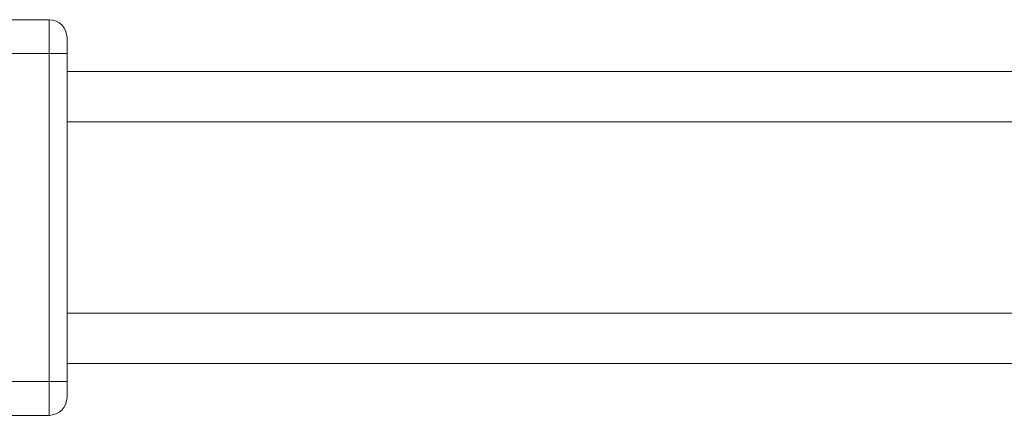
# Model space of a CAD drawing. Header units: millimetres. Extents: x -447 to 1924, y -61 to 422.
# Tile 41 of 62: x 536 to 579, y 391 to 409. Entities that reach past the tile are written whole.
import ezdxf

# ---------------------------------------------------------------- set-up
doc = ezdxf.new("R2010")
doc.units = ezdxf.units.MM

# ---------------------------------------------------------------- blocks, each defined once
blk = doc.blocks.new('Drawing View1')
at = {"color": 7, "linetype": 'Continuous', "lineweight": 18}
for p, q in [((737.288, 0.065), (741.421, 0.065)), ((741.421, 0.065), (741.421, -1.435)), ((742.221, -0.735), (742.221, -1.435)), ((737.911, -1.435), (741.421, -1.435)), ((742.221, -1.435), (741.421, -1.435)), ((741.421, -1.435), (741.421, -16.035)), ((742.221, -1.435), (742.221, -16.035)), ((818.331, -2.235), (742.221, -2.235)), ((742.221, -4.485), (818.331, -4.485)), ((742.221, -12.985), (818.331, -12.985)), ((742.221, -15.235), (818.331, -15.235)), ((737.911, -16.035), (741.421, -16.035)), ((741.421, -16.035), (741.421, -17.535)), ((742.221, -16.035), (741.421, -16.035)), ((742.221, -16.035), (742.221, -16.735)), ((737.288, -17.535), (741.421, -17.535))]:
    blk.add_line(p, q, dxfattribs=at)
for centre, start, end in [((741.421, -0.735), 0, 90), ((741.421, -16.735), 270, 0)]:
    blk.add_arc(centre, 0.8, start, end, dxfattribs=at)

msp = doc.modelspace()

# ---------------------------------------------------------------- block references
at = {"color": 7, "linetype": 'Continuous', "lineweight": 18}
msp.add_blockref('Drawing View1', (-204.512, 408.877), dxfattribs=at)

doc.saveas('drawing.dxf')
